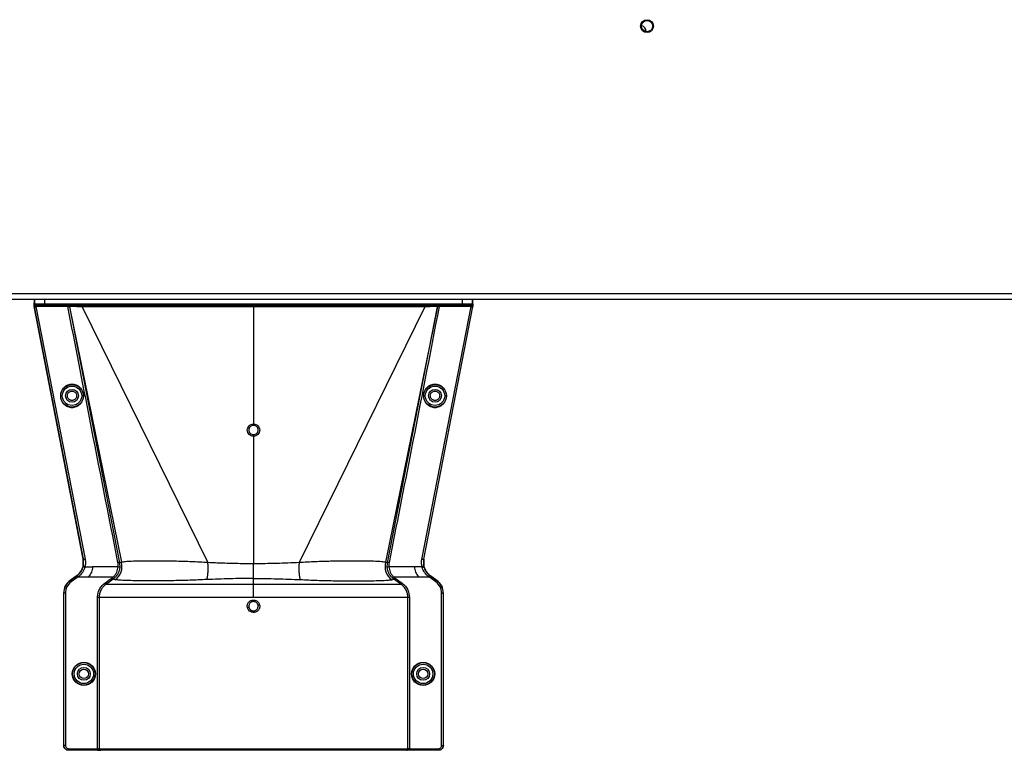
# Model space of a CAD drawing. Header units: inches. Extents: x -3977 to 448, y -4288 to 2176.
# Tile 116 of 206: x -781 to -476, y -2623 to -2396. Entities that reach past the tile are written whole.
import ezdxf

# ---------------------------------------------------------------- set-up
doc = ezdxf.new("R2010")
doc.units = ezdxf.units.IN
doc.header["$MEASUREMENT"] = 0

msp = doc.modelspace()

# ---------------------------------------------------------------- linework, layer by layer
at = {"color": 7, "linetype": 'Continuous', "lineweight": 25}
for p, q in [((-1388.978, -2480.922), (-396.478, -2480.922)), ((-1388.978, -2482.672), (-396.478, -2482.672))]:
    msp.add_line(p, q, dxfattribs=at)
at = {"color": 2, "linetype": 'Continuous', "lineweight": 25}
for p, q in [((-777, -2485.017), (-776.964, -2484.973)), ((-761.761, -2563.324), (-777, -2485.017)), ((-776.961, -2484.799), (-776.979, -2484.893)), ((-776.978, -2482.672), (-776.978, -2483.86)), ((-776.953, -2484.172), (-776.743, -2484.172)), ((-761.683, -2563.306), (-776.93, -2484.954)), ((-776.743, -2484.172), (-776.743, -2482.672)), ((-776.743, -2484.172), (-773.743, -2484.172)), ((-776.243, -2484.672), (-776.453, -2484.672)), ((-766.542, -2485.014), (-776.44, -2485.014)), ((-776.44, -2485.014), (-761.201, -2563.324)), ((-773.743, -2484.672), (-776.243, -2484.672)), ((-773.743, -2482.672), (-773.743, -2484.172)), ((-773.743, -2484.172), (-644.213, -2484.172)), ((-773.743, -2484.672), (-773.743, -2484.172)), ((-644.213, -2484.672), (-773.743, -2484.672)), ((-766.542, -2485.014), (-766.542, -2484.672)), ((-766.051, -2485.077), (-750.518, -2564.477)), ((-766.032, -2485.072), (-749.93, -2564.333)), ((-708.978, -2485.122), (-762.121, -2485.11)), ((-762.121, -2485.11), (-723.143, -2564.43)), ((-708.978, -2485.122), (-708.978, -2484.672)), ((-655.835, -2485.11), (-708.978, -2485.122)), ((-708.978, -2485.122), (-708.978, -2521.404)), ((-655.835, -2485.11), (-694.813, -2564.43)), ((-651.924, -2485.072), (-668.025, -2564.333)), ((-667.438, -2564.477), (-651.904, -2485.077)), ((-656.778, -2563.442), (-641.515, -2485.014)), ((-641.025, -2484.954), (-656.294, -2563.414)), ((-656.212, -2563.414), (-640.956, -2485.017)), ((-651.414, -2485.014), (-651.414, -2484.672)), ((-641.515, -2485.014), (-651.414, -2485.014)), ((-644.213, -2484.172), (-644.213, -2482.672)), ((-644.213, -2484.672), (-644.213, -2484.172)), ((-644.213, -2484.172), (-641.213, -2484.172)), ((-641.713, -2484.672), (-644.213, -2484.672)), ((-641.503, -2484.672), (-641.713, -2484.672)), ((-641.213, -2482.672), (-641.213, -2484.172)), ((-641.213, -2484.172), (-641.003, -2484.172)), ((-640.976, -2484.893), (-640.994, -2484.799)), ((-640.956, -2485.017), (-640.992, -2484.973)), ((-640.977, -2483.86), (-640.977, -2482.672)), ((-708.978, -2525.233), (-708.978, -2564.801)), ((-761.791, -2565.454), (-761.761, -2563.324)), ((-761.761, -2563.324), (-761.679, -2563.324)), ((-761.715, -2565.472), (-761.679, -2563.326)), ((-761.679, -2563.324), (-761.683, -2563.306)), ((-761.679, -2563.326), (-761.679, -2563.324)), ((-749.93, -2564.333), (-750.518, -2564.477)), ((-750.518, -2564.477), (-750.451, -2565.995)), ((-667.438, -2564.477), (-668.025, -2564.333)), ((-667.505, -2565.995), (-667.438, -2564.477)), ((-656.295, -2563.414), (-656.294, -2563.414)), ((-656.293, -2563.414), (-656.241, -2565.472)), ((-656.293, -2563.414), (-656.212, -2563.414)), ((-656.212, -2563.414), (-656.165, -2565.454)), ((-761.753, -2565.629), (-761.829, -2565.61)), ((-761.715, -2565.472), (-761.791, -2565.454)), ((-761.239, -2565.791), (-758.852, -2565.791)), ((-750.948, -2565.791), (-758.852, -2565.791)), ((-708.978, -2569.358), (-708.978, -2564.801)), ((-659.104, -2565.791), (-667.008, -2565.791)), ((-656.716, -2565.791), (-659.104, -2565.791)), ((-656.241, -2565.472), (-656.165, -2565.454)), ((-656.202, -2565.629), (-656.126, -2565.61)), ((-656.165, -2565.454), (-656.16, -2565.474)), ((-764.25, -2568.796), (-765.833, -2569.935)), ((-765.833, -2569.935), (-765.787, -2569.999)), ((-765.787, -2569.999), (-764.102, -2568.787)), ((-765.495, -2570.405), (-765.787, -2569.999)), ((-763.81, -2569.193), (-765.495, -2570.405)), ((-764.102, -2568.787), (-764.148, -2568.723)), ((-763.81, -2569.193), (-764.102, -2568.787)), ((-763.743, -2568.529), (-763.789, -2568.465)), ((-763.743, -2568.529), (-763.575, -2568.403)), ((-763.451, -2568.934), (-763.743, -2568.529)), ((-763.267, -2568.796), (-763.575, -2568.403)), ((-763.267, -2568.796), (-760.097, -2568.796)), ((-760.097, -2568.796), (-752.362, -2568.796)), ((-752.019, -2569.16), (-752.535, -2569.585)), ((-751.822, -2569.734), (-752.535, -2569.585)), ((-752.019, -2569.16), (-752.362, -2568.796)), ((-708.978, -2571.176), (-708.978, -2569.358)), ((-666.133, -2569.734), (-665.421, -2569.585)), ((-665.594, -2568.796), (-665.937, -2569.16)), ((-665.421, -2569.585), (-665.937, -2569.16)), ((-665.594, -2568.796), (-657.859, -2568.796)), ((-657.859, -2568.796), (-654.689, -2568.796)), ((-654.689, -2568.796), (-654.38, -2568.403)), ((-654.505, -2568.934), (-654.213, -2568.529)), ((-654.38, -2568.403), (-654.213, -2568.529)), ((-654.167, -2568.465), (-654.213, -2568.529)), ((-654.145, -2569.193), (-653.854, -2568.787)), ((-652.461, -2570.405), (-654.145, -2569.193)), ((-653.854, -2568.787), (-653.808, -2568.723)), ((-653.854, -2568.787), (-652.169, -2569.999)), ((-652.123, -2569.935), (-653.706, -2568.796)), ((-652.461, -2570.405), (-652.169, -2569.999)), ((-652.123, -2569.935), (-652.169, -2569.999)), ((-767.867, -2573.905), (-767.867, -2621.173)), ((-767.788, -2573.905), (-767.867, -2573.905)), ((-767.788, -2621.173), (-767.788, -2573.905)), ((-767.288, -2573.905), (-767.788, -2573.905)), ((-767.288, -2573.905), (-767.288, -2621.173)), ((-757.335, -2622.173), (-757.335, -2575.235)), ((-756.836, -2575.235), (-756.836, -2622.173)), ((-661.119, -2622.173), (-661.119, -2575.235)), ((-660.62, -2575.235), (-660.62, -2622.173)), ((-650.667, -2621.173), (-650.667, -2573.905)), ((-650.667, -2573.905), (-650.167, -2573.905)), ((-650.167, -2573.905), (-650.167, -2621.173)), ((-650.089, -2573.905), (-650.167, -2573.905)), ((-650.089, -2621.173), (-650.089, -2573.905)), ((-767.867, -2621.173), (-767.788, -2621.173)), ((-767.288, -2621.173), (-767.788, -2621.173)), ((-766.288, -2622.173), (-757.335, -2622.173)), ((-766.288, -2622.173), (-766.288, -2622.673)), ((-756.836, -2622.173), (-757.335, -2622.173)), ((-757.335, -2622.173), (-757.335, -2622.673)), ((-756.836, -2622.173), (-661.119, -2622.173)), ((-660.62, -2622.173), (-661.119, -2622.173)), ((-660.62, -2622.173), (-651.668, -2622.173)), ((-651.668, -2622.173), (-651.668, -2622.673)), ((-650.667, -2621.173), (-650.167, -2621.173)), ((-650.167, -2621.173), (-650.089, -2621.173)), ((-766.288, -2622.673), (-766.367, -2622.673)), ((-757.335, -2622.673), (-766.288, -2622.673)), ((-757.335, -2622.673), (-756.337, -2622.673)), ((-661.57, -2622.673), (-756.337, -2622.673)), ((-651.668, -2622.673), (-661.57, -2622.673)), ((-651.589, -2622.673), (-651.668, -2622.673))]:
    msp.add_line(p, q, dxfattribs=at)
at = {"color": 2, "linetype": 'Continuous', "lineweight": 25, "flags": 128}
for points in [[(-776.93, -2484.954), (-776.915, -2484.98), (-776.883, -2485.002), (-776.835, -2485.019), (-776.774, -2485.03), (-776.701, -2485.036), (-776.62, -2485.034), (-776.531, -2485.027), (-776.44, -2485.014)], [(-766.051, -2485.077), (-766.066, -2485.05), (-766.097, -2485.027), (-766.144, -2485.01), (-766.205, -2484.998), (-766.278, -2484.992), (-766.361, -2484.993), (-766.45, -2485.001), (-766.542, -2485.014)], [(-651.414, -2485.014), (-651.506, -2485.001), (-651.595, -2484.993), (-651.677, -2484.992), (-651.751, -2484.998), (-651.812, -2485.01), (-651.859, -2485.027), (-651.89, -2485.05), (-651.904, -2485.077)], [(-641.515, -2485.014), (-641.424, -2485.027), (-641.336, -2485.034), (-641.254, -2485.036), (-641.182, -2485.03), (-641.121, -2485.019), (-641.073, -2485.002), (-641.041, -2484.98), (-641.025, -2484.954)], [(-708.978, -2521.845), (-708.978, -2521.826), (-708.978, -2521.794), (-708.978, -2521.751), (-708.978, -2521.696), (-708.978, -2521.632), (-708.978, -2521.561), (-708.978, -2521.484), (-708.978, -2521.404)], [(-708.978, -2525.233), (-708.978, -2525.151), (-708.978, -2525.07), (-708.978, -2524.992), (-708.978, -2524.92), (-708.978, -2524.854), (-708.978, -2524.798), (-708.978, -2524.751), (-708.978, -2524.717)], [(-761.791, -2565.454), (-761.794, -2565.465), (-761.796, -2565.474)], [(-761.239, -2565.791), (-761.338, -2565.766), (-761.432, -2565.735), (-761.519, -2565.701), (-761.593, -2565.663), (-761.654, -2565.624), (-761.697, -2565.586), (-761.721, -2565.549), (-761.726, -2565.516)], [(-656.716, -2565.791), (-656.618, -2565.766), (-656.524, -2565.735), (-656.437, -2565.701), (-656.362, -2565.663), (-656.302, -2565.624), (-656.259, -2565.586), (-656.235, -2565.549), (-656.23, -2565.516)], [(-764.102, -2568.787), (-763.901, -2568.642), (-763.743, -2568.529)], [(-763.451, -2568.934), (-763.652, -2569.079), (-763.81, -2569.193)], [(-755.043, -2570.771), (-753.801, -2569.88), (-752.826, -2569.179)], [(-752.535, -2569.585), (-753.776, -2570.476), (-754.751, -2571.176)], [(-663.204, -2571.176), (-664.446, -2570.285), (-665.421, -2569.585)], [(-665.13, -2569.179), (-663.888, -2570.07), (-662.913, -2570.771)], [(-654.145, -2569.193), (-654.347, -2569.048), (-654.505, -2568.934)], [(-654.213, -2568.529), (-654.012, -2568.674), (-653.854, -2568.787)]]:
    msp.add_lwpolyline(points, dxfattribs=at)
at = {"color": 7, "linetype": 'Continuous', "lineweight": 25}
for radius in [2, 1.75]:
    msp.add_circle((-586.951, -2397.98), radius, dxfattribs=at)
at = {"color": 2, "linetype": 'Continuous', "lineweight": 25}
for centre, radius in [((-765.257, -2512.672), 3.513), ((-652.698, -2512.672), 3.513), ((-765.257, -2512.672), 3.013), ((-765.257, -2512.672), 2), ((-652.698, -2512.672), 3.013), ((-652.698, -2512.672), 2), ((-761.577, -2598.954), 3.579), ((-761.577, -2598.954), 3.513), ((-761.577, -2598.954), 3.013), ((-761.577, -2598.954), 2), ((-761.577, -2598.954), 1.45), ((-656.379, -2598.954), 3.579), ((-656.379, -2598.954), 3.513), ((-656.379, -2598.954), 3.013), ((-656.379, -2598.954), 2), ((-656.379, -2598.954), 1.45)]:
    msp.add_circle(centre, radius, dxfattribs=at)
at = {"color": 7, "linetype": 'Continuous', "lineweight": 25}
msp.add_arc((-589.172, -2399.726), 2, 0.28997, 76.03875, dxfattribs=at)
at = {"color": 2, "linetype": 'Continuous', "lineweight": 25}
for centre, radius, start, end in [((-776.453, -2484.172), 0.5, 179.99891, 269.99891), ((-776.243, -2484.172), 0.5, 179.99891, 269.99891), ((-766.542, -2485.172), 0.5, 11.01719, 90), ((-766.522, -2485.172), 0.5, 11.54763, 89.99993), ((-607.122, -2485.01), 48.713, 179.6031, 180.11861), ((-651.434, -2485.172), 0.5, 90.00007, 168.45222), ((-651.414, -2485.172), 0.5, 90, 168.98281), ((-641.713, -2484.172), 0.5, 270.00109, 0.00109), ((-641.503, -2484.172), 0.5, 270.00109, 0.00109), ((-754.814, -2565.654), 5.059, 306.24958, 15.1422), ((-663.142, -2565.654), 5.059, 164.8578, 233.75042), ((-750.9, -2566.383), 0.594, 40.78426, 94.57874), ((-667.055, -2566.383), 0.594, 85.42126, 139.21574), ((-762.977, -2573.905), 4.89, 125.73216, 180), ((-762.977, -2573.905), 4.811, 125.73216, 180), ((-762.977, -2573.905), 4.311, 125.73216, 180), ((-654.979, -2573.905), 4.311, 0, 54.26784), ((-654.979, -2573.905), 4.811, 0, 54.26784), ((-654.979, -2573.905), 4.89, 0, 54.26784), ((-705.291, -2603.938), 26.17, 101.21609, 102.30574), ((-712.665, -2551.991), 26.168, 281.21699, 282.30669), ((-756.337, -2622.174), 0.5, 179.94503, 269.94492)]:
    msp.add_arc(centre, radius, start, end, dxfattribs=at)
for points, knots in [([(-776.979, -2484.893), (-776.979, -2484.702), (-776.979, -2484.36), (-776.978, -2484.013), (-776.978, -2483.86)], [0, 0, 0, 0, 0.5600002, 1, 1, 1, 1]), ([(-776.979, -2484.893), (-776.976, -2484.908), (-776.971, -2484.934), (-776.966, -2484.961), (-776.964, -2484.973)], [0, 0, 0, 0, 0.5599478, 1, 1, 1, 1]), ([(-776.978, -2483.86), (-776.978, -2483.919), (-776.978, -2484.023), (-776.978, -2484.126), (-776.978, -2484.172)], [0, 0, 0, 0, 0.55999999, 1, 1, 1, 1]), ([(-776.961, -2484.799), (-776.961, -2484.702), (-776.96, -2484.503), (-776.958, -2484.305), (-776.955, -2484.191), (-776.954, -2484.178), (-776.953, -2484.172)], [0, 0, 0, 0, 0.2744803, 0.5613489, 0.7855128, 1, 1, 1, 1]), ([(-776.959, -2484.807), (-776.96, -2484.804), (-776.961, -2484.799), (-776.961, -2484.799), (-776.961, -2484.799)], [0, 0, 0, 0, 0.557562, 1, 1, 1, 1]), ([(-776.959, -2484.807), (-776.952, -2484.823), (-776.941, -2484.852), (-776.888, -2484.896), (-776.805, -2484.935), (-776.694, -2484.956), (-776.577, -2484.965), (-776.502, -2484.962), (-776.461, -2484.96)], [0, 0, 0, 0, 0.15635064, 0.29402367, 0.49342961, 0.69120041, 0.83495658, 1, 1, 1, 1]), ([(-776.93, -2484.954), (-776.936, -2484.926), (-776.946, -2484.876), (-776.955, -2484.828), (-776.959, -2484.807)], [0, 0, 0, 0, 0.5599078, 1, 1, 1, 1]), ([(-776.461, -2484.96), (-776.457, -2484.97), (-776.451, -2484.988), (-776.443, -2485.006), (-776.44, -2485.014)], [0, 0, 0, 0, 0.5599976, 1, 1, 1, 1]), ([(-751.006, -2564.426), (-753.922, -2549.605), (-759.129, -2523.139), (-764.277, -2496.663), (-766.542, -2485.014)], [0, 0, 0, 0, 0.5599998, 1, 1, 1, 1]), ([(-766.032, -2485.072), (-766.032, -2485.072), (-766.032, -2485.072), (-766.032, -2485.072), (-766.032, -2485.072), (-766.032, -2485.072), (-766.033, -2485.072), (-766.033, -2485.072), (-766.034, -2485.073), (-766.036, -2485.073), (-766.038, -2485.074), (-766.043, -2485.075), (-766.049, -2485.076), (-766.05, -2485.076), (-766.051, -2485.077)], [0, 0, 0, 0, 0.0016985, 0.0030331, 0.0054162, 0.0096717, 0.017271, 0.030841, 0.0550732, 0.098345, 0.175616, 0.3136, 0.56, 1, 1, 1, 1]), ([(-762.121, -2485.11), (-762.636, -2485.08), (-763.41, -2485.036), (-764.319, -2485.007), (-765.111, -2484.993), (-765.868, -2485.001), (-765.977, -2485.048), (-766.032, -2485.072)], [0, 0, 0, 0, 0.248085, 0.3730015, 0.4990238, 0.7495228, 1, 1, 1, 1]), ([(-762.121, -2485.11), (-762.121, -2485.053), (-762.121, -2484.935), (-762.121, -2484.79), (-762.122, -2484.69), (-762.122, -2484.678), (-762.122, -2484.672)], [0, 0, 0, 0, 0.2415932, 0.4999254, 0.7582987, 1, 1, 1, 1]), ([(-651.414, -2485.014), (-654.296, -2499.841), (-659.442, -2526.317), (-664.656, -2552.782), (-666.95, -2564.426)], [0, 0, 0, 0, 0.5600002, 1, 1, 1, 1]), ([(-651.924, -2485.072), (-651.979, -2485.049), (-652.089, -2485.001), (-652.987, -2484.992), (-654.072, -2485.018), (-655.062, -2485.063), (-655.577, -2485.095), (-655.835, -2485.11)], [0, 0, 0, 0, 0.2502318, 0.500805, 0.7502871, 0.8750348, 1, 1, 1, 1]), ([(-651.904, -2485.077), (-651.906, -2485.076), (-651.908, -2485.076), (-651.916, -2485.074), (-651.92, -2485.073), (-651.922, -2485.072), (-651.923, -2485.072), (-651.924, -2485.072), (-651.924, -2485.072), (-651.924, -2485.072), (-651.924, -2485.072), (-651.924, -2485.072), (-651.924, -2485.072), (-651.924, -2485.072), (-651.924, -2485.072)], [0, 0, 0, 0, 0.56, 0.8064, 0.914816, 0.962519, 0.9835083, 0.9927436, 0.9968072, 0.9985951, 0.9993818, 0.999728, 0.9998803, 1, 1, 1, 1]), ([(-641.515, -2485.014), (-641.511, -2485.004), (-641.504, -2484.986), (-641.498, -2484.968), (-641.495, -2484.96)], [0, 0, 0, 0, 0.561417, 1, 1, 1, 1]), ([(-640.997, -2484.807), (-641.003, -2484.823), (-641.015, -2484.851), (-641.066, -2484.894), (-641.152, -2484.932), (-641.267, -2484.957), (-641.384, -2484.966), (-641.456, -2484.962), (-641.495, -2484.96)], [0, 0, 0, 0, 0.1525328, 0.2893138, 0.4959637, 0.7046216, 0.8438962, 1, 1, 1, 1]), ([(-640.997, -2484.807), (-641.002, -2484.834), (-641.011, -2484.882), (-641.021, -2484.932), (-641.025, -2484.954)], [0, 0, 0, 0, 0.559792, 1, 1, 1, 1]), ([(-641.003, -2484.172), (-641.002, -2484.182), (-641, -2484.204), (-640.997, -2484.361), (-640.995, -2484.566), (-640.995, -2484.723), (-640.994, -2484.799)], [0, 0, 0, 0, 0.2744877, 0.5613582, 0.7855189, 1, 1, 1, 1]), ([(-640.994, -2484.799), (-640.995, -2484.799), (-640.995, -2484.799), (-640.996, -2484.805), (-640.997, -2484.807)], [0, 0, 0, 0, 0.5589263, 1, 1, 1, 1]), ([(-640.992, -2484.973), (-640.989, -2484.958), (-640.984, -2484.931), (-640.979, -2484.905), (-640.976, -2484.893)], [0, 0, 0, 0, 0.5600503, 1, 1, 1, 1]), ([(-640.976, -2484.893), (-640.977, -2484.702), (-640.977, -2484.36), (-640.977, -2484.013), (-640.977, -2483.86)], [0, 0, 0, 0, 0.5600002, 1, 1, 1, 1]), ([(-640.977, -2484.172), (-640.977, -2484.114), (-640.977, -2484.01), (-640.977, -2483.906), (-640.977, -2483.86)], [0, 0, 0, 0, 0.56, 1, 1, 1, 1]), ([(-765.257, -2509.125), (-765.474, -2509.137), (-765.946, -2509.162), (-766.688, -2509.391), (-767.468, -2509.835), (-768.188, -2510.559), (-768.709, -2511.548), (-768.901, -2512.704), (-768.709, -2513.86), (-768.188, -2514.848), (-767.468, -2515.572), (-766.688, -2516.016), (-765.946, -2516.245), (-765.474, -2516.27), (-765.257, -2516.282)], [0, 0, 0, 0, 0.0563088, 0.1228337, 0.2009914, 0.2913219, 0.3924061, 0.5, 0.6075939, 0.7086781, 0.7990086, 0.8771663, 0.9436912, 1, 1, 1, 1]), ([(-765.257, -2516.282), (-765.041, -2516.27), (-764.569, -2516.245), (-763.827, -2516.016), (-763.047, -2515.572), (-762.327, -2514.848), (-761.806, -2513.86), (-761.614, -2512.704), (-761.806, -2511.548), (-762.327, -2510.559), (-763.047, -2509.835), (-763.827, -2509.391), (-764.569, -2509.162), (-765.041, -2509.137), (-765.257, -2509.125)], [0, 0, 0, 0, 0.0563088, 0.1228337, 0.2009914, 0.2913219, 0.3924061, 0.5, 0.6075939, 0.7086781, 0.7990086, 0.8771663, 0.9436912, 1, 1, 1, 1]), ([(-652.698, -2509.125), (-652.915, -2509.137), (-653.387, -2509.162), (-654.129, -2509.391), (-654.909, -2509.835), (-655.629, -2510.559), (-656.15, -2511.548), (-656.341, -2512.704), (-656.15, -2513.86), (-655.629, -2514.848), (-654.909, -2515.572), (-654.129, -2516.016), (-653.387, -2516.245), (-652.915, -2516.27), (-652.698, -2516.282)], [0, 0, 0, 0, 0.0563088, 0.1228337, 0.2009914, 0.2913219, 0.3924061, 0.5, 0.6075939, 0.7086781, 0.7990086, 0.8771663, 0.9436912, 1, 1, 1, 1]), ([(-652.698, -2516.282), (-652.482, -2516.27), (-652.01, -2516.245), (-651.268, -2516.016), (-650.487, -2515.572), (-649.768, -2514.848), (-649.247, -2513.86), (-649.055, -2512.704), (-649.247, -2511.548), (-649.768, -2510.559), (-650.487, -2509.835), (-651.268, -2509.391), (-652.01, -2509.162), (-652.482, -2509.137), (-652.698, -2509.125)], [0, 0, 0, 0, 0.05630876, 0.12283374, 0.20099136, 0.29132195, 0.39240607, 0.5, 0.60759393, 0.70867805, 0.79900864, 0.87716626, 0.94369124, 1, 1, 1, 1]), ([(-765.257, -2514.122), (-765.345, -2514.118), (-765.536, -2514.108), (-765.837, -2514.015), (-766.153, -2513.835), (-766.445, -2513.541), (-766.656, -2513.141), (-766.734, -2512.672), (-766.656, -2512.204), (-766.445, -2511.803), (-766.153, -2511.51), (-765.837, -2511.33), (-765.536, -2511.237), (-765.345, -2511.227), (-765.257, -2511.222)], [0, 0, 0, 0, 0.0563099, 0.1228359, 0.2009943, 0.2913249, 0.3924079, 0.5, 0.6075921, 0.7086751, 0.7990057, 0.8771641, 0.9436901, 1, 1, 1, 1]), ([(-765.257, -2511.222), (-765.17, -2511.227), (-764.979, -2511.237), (-764.678, -2511.33), (-764.362, -2511.51), (-764.07, -2511.803), (-763.859, -2512.204), (-763.781, -2512.672), (-763.859, -2513.141), (-764.07, -2513.541), (-764.362, -2513.835), (-764.678, -2514.015), (-764.979, -2514.108), (-765.17, -2514.118), (-765.257, -2514.122)], [0, 0, 0, 0, 0.0563099, 0.1228359, 0.2009943, 0.2913249, 0.3924079, 0.5, 0.6075921, 0.7086751, 0.7990057, 0.8771641, 0.9436901, 1, 1, 1, 1]), ([(-652.698, -2514.122), (-652.786, -2514.118), (-652.977, -2514.108), (-653.278, -2514.015), (-653.594, -2513.835), (-653.886, -2513.541), (-654.097, -2513.141), (-654.175, -2512.672), (-654.097, -2512.204), (-653.886, -2511.803), (-653.594, -2511.51), (-653.278, -2511.33), (-652.977, -2511.237), (-652.786, -2511.227), (-652.698, -2511.222)], [0, 0, 0, 0, 0.0563099, 0.1228359, 0.2009943, 0.2913249, 0.3924079, 0.5, 0.6075921, 0.7086751, 0.7990057, 0.8771641, 0.9436901, 1, 1, 1, 1]), ([(-652.698, -2511.222), (-652.611, -2511.227), (-652.419, -2511.237), (-652.119, -2511.33), (-651.802, -2511.51), (-651.511, -2511.803), (-651.299, -2512.204), (-651.222, -2512.672), (-651.299, -2513.141), (-651.511, -2513.541), (-651.802, -2513.835), (-652.119, -2514.015), (-652.419, -2514.108), (-652.611, -2514.118), (-652.698, -2514.122)], [0, 0, 0, 0, 0.0563099, 0.1228359, 0.2009943, 0.2913249, 0.3924079, 0.5, 0.6075921, 0.7086751, 0.7990057, 0.8771641, 0.9436901, 1, 1, 1, 1]), ([(-708.978, -2525.233), (-709.23, -2525.204), (-709.734, -2525.146), (-710.374, -2524.704), (-710.802, -2524.071), (-710.953, -2523.319), (-710.803, -2522.567), (-710.375, -2521.934), (-709.734, -2521.49), (-709.23, -2521.433), (-708.978, -2521.404)], [0, 0, 0, 0, 0.1250597, 0.2500089, 0.3749009, 0.4997891, 0.624727, 0.749769, 0.8748397, 1, 1, 1, 1]), ([(-708.978, -2521.845), (-709.167, -2521.867), (-709.545, -2521.91), (-710.025, -2522.243), (-710.346, -2522.718), (-710.458, -2523.282), (-710.345, -2523.846), (-710.024, -2524.32), (-709.544, -2524.652), (-709.167, -2524.695), (-708.978, -2524.717)], [0, 0, 0, 0, 0.1251587, 0.2502289, 0.3752708, 0.5002105, 0.6251013, 0.7499948, 0.8749429, 1, 1, 1, 1]), ([(-708.978, -2521.404), (-708.726, -2521.433), (-708.222, -2521.49), (-707.582, -2521.933), (-707.154, -2522.565), (-707.003, -2523.317), (-707.153, -2524.069), (-707.581, -2524.703), (-708.221, -2525.146), (-708.726, -2525.204), (-708.978, -2525.233)], [0, 0, 0, 0, 0.12505906, 0.25000836, 0.37490135, 0.49979025, 0.62472802, 0.74976936, 0.87483966, 1, 1, 1, 1]), ([(-708.978, -2524.717), (-708.789, -2524.695), (-708.411, -2524.652), (-707.931, -2524.319), (-707.61, -2523.844), (-707.498, -2523.28), (-707.611, -2522.716), (-707.931, -2522.242), (-708.411, -2521.91), (-708.789, -2521.867), (-708.978, -2521.845)], [0, 0, 0, 0, 0.1251583, 0.2502283, 0.3752704, 0.5002105, 0.6251014, 0.7499947, 0.8749427, 1, 1, 1, 1]), ([(-761.679, -2563.324), (-761.672, -2563.324), (-761.657, -2563.324), (-761.567, -2563.324), (-761.471, -2563.324), (-761.388, -2563.324), (-761.297, -2563.324), (-761.233, -2563.324), (-761.201, -2563.324)], [0, 0, 0, 0, 0.2495449, 0.4986438, 0.6222794, 0.7466343, 0.8723379, 1, 1, 1, 1]), ([(-761.201, -2563.324), (-761.136, -2563.777), (-761.021, -2564.586), (-761.164, -2565.389), (-761.228, -2565.742)], [0, 0, 0, 0, 0.56009149, 1, 1, 1, 1]), ([(-750.518, -2564.477), (-750.531, -2564.462), (-750.557, -2564.429), (-750.673, -2564.404), (-750.83, -2564.4), (-750.948, -2564.418), (-751.006, -2564.426)], [0, 0, 0, 0, 0.24163, 0.4999977, 0.7583668, 1, 1, 1, 1]), ([(-750.948, -2565.791), (-750.93, -2565.535), (-750.899, -2565.078), (-750.973, -2564.625), (-751.006, -2564.426)], [0, 0, 0, 0, 0.55968248, 1, 1, 1, 1]), ([(-723.143, -2564.43), (-724.835, -2564.336), (-728.213, -2564.147), (-732.936, -2564.015), (-737.247, -2563.95), (-741.056, -2563.942), (-744.284, -2563.975), (-746.873, -2564.048), (-748.843, -2564.156), (-749.568, -2564.274), (-749.93, -2564.333)], [0, 0, 0, 0, 0.12400376, 0.24769412, 0.37263336, 0.4971972, 0.62302224, 0.74820037, 0.87379109, 1, 1, 1, 1]), ([(-723.459, -2569.696), (-723.37, -2569.379), (-723.189, -2568.732), (-723.048, -2567.384), (-723.018, -2565.895), (-723.102, -2564.911), (-723.143, -2564.43)], [0, 0, 0, 0, 0.2443628, 0.4999999, 0.755637, 1, 1, 1, 1]), ([(-708.978, -2564.801), (-710.565, -2564.792), (-713.744, -2564.773), (-718.487, -2564.635), (-721.589, -2564.499), (-723.143, -2564.43)], [0, 0, 0, 0, 0.3323715, 0.6654046, 1, 1, 1, 1]), ([(-694.813, -2564.43), (-697.149, -2564.534), (-701.808, -2564.74), (-706.592, -2564.781), (-708.978, -2564.801)], [0, 0, 0, 0, 0.50126821, 1, 1, 1, 1]), ([(-694.813, -2564.43), (-694.854, -2564.911), (-694.937, -2565.895), (-694.908, -2567.384), (-694.767, -2568.732), (-694.586, -2569.379), (-694.497, -2569.696)], [0, 0, 0, 0, 0.244363, 0.5000001, 0.7556372, 1, 1, 1, 1]), ([(-668.025, -2564.333), (-668.388, -2564.274), (-669.112, -2564.156), (-671.083, -2564.048), (-673.672, -2563.975), (-676.9, -2563.942), (-680.709, -2563.95), (-685.02, -2564.015), (-689.743, -2564.147), (-693.121, -2564.336), (-694.813, -2564.43)], [0, 0, 0, 0, 0.1262089, 0.2517996, 0.3769778, 0.5028028, 0.6273666, 0.7523059, 0.8759962, 1, 1, 1, 1]), ([(-666.95, -2564.426), (-667.007, -2564.418), (-667.126, -2564.4), (-667.282, -2564.404), (-667.398, -2564.429), (-667.425, -2564.462), (-667.438, -2564.477)], [0, 0, 0, 0, 0.2416333, 0.5000023, 0.75837, 1, 1, 1, 1]), ([(-666.95, -2564.426), (-666.989, -2564.68), (-667.059, -2565.133), (-667.024, -2565.59), (-667.008, -2565.791)], [0, 0, 0, 0, 0.5596839, 1, 1, 1, 1]), ([(-656.728, -2565.742), (-656.8, -2565.314), (-656.929, -2564.548), (-656.824, -2563.781), (-656.778, -2563.442)], [0, 0, 0, 0, 0.5594452, 1, 1, 1, 1]), ([(-656.294, -2563.414), (-656.306, -2563.427), (-656.33, -2563.455), (-656.443, -2563.476), (-656.601, -2563.474), (-656.72, -2563.453), (-656.778, -2563.442)], [0, 0, 0, 0, 0.23220934, 0.49475558, 0.75646082, 1, 1, 1, 1]), ([(-763.789, -2568.465), (-763.553, -2568.275), (-762.893, -2567.745), (-762.201, -2566.748), (-761.936, -2565.94), (-761.835, -2565.633)], [0, 0, 0, 0, 0.25634584, 0.71667554, 1, 1, 1, 1]), ([(-763.575, -2568.403), (-763.154, -2568.008), (-762.308, -2567.217), (-761.939, -2566.16), (-761.753, -2565.63)], [0, 0, 0, 0, 0.49884982, 1, 1, 1, 1]), ([(-761.268, -2565.901), (-761.358, -2566.175), (-761.54, -2566.726), (-762.132, -2567.778), (-762.812, -2568.388), (-763.267, -2568.796)], [0, 0, 0, 0, 0.2482305, 0.4976106, 1, 1, 1, 1]), ([(-761.829, -2565.61), (-761.831, -2565.615), (-761.832, -2565.622), (-761.834, -2565.629), (-761.835, -2565.633)], [0, 0, 0, 0, 0.5600046, 1, 1, 1, 1]), ([(-761.829, -2565.61), (-761.823, -2565.585), (-761.812, -2565.539), (-761.801, -2565.494), (-761.796, -2565.474)], [0, 0, 0, 0, 0.5599989, 1, 1, 1, 1]), ([(-761.753, -2565.63), (-761.748, -2565.608), (-761.739, -2565.571), (-761.73, -2565.533), (-761.726, -2565.516)], [0, 0, 0, 0, 0.5599999, 1, 1, 1, 1]), ([(-761.268, -2565.901), (-761.331, -2565.884), (-761.428, -2565.858), (-761.544, -2565.811), (-761.623, -2565.772), (-761.686, -2565.732), (-761.744, -2565.681), (-761.75, -2565.65), (-761.753, -2565.63)], [0, 0, 0, 0, 0.2384943, 0.3676023, 0.4997015, 0.6318447, 0.7610791, 1, 1, 1, 1]), ([(-761.726, -2565.516), (-761.724, -2565.508), (-761.72, -2565.493), (-761.716, -2565.478), (-761.715, -2565.472)], [0, 0, 0, 0, 0.5600001, 1, 1, 1, 1]), ([(-761.228, -2565.742), (-761.291, -2565.727), (-761.388, -2565.702), (-761.504, -2565.656), (-761.584, -2565.617), (-761.647, -2565.577), (-761.705, -2565.526), (-761.711, -2565.493), (-761.715, -2565.472)], [0, 0, 0, 0, 0.2385157, 0.3676197, 0.4997095, 0.6318421, 0.7610692, 1, 1, 1, 1]), ([(-761.239, -2565.791), (-761.245, -2565.811), (-761.254, -2565.848), (-761.264, -2565.885), (-761.268, -2565.901)], [0, 0, 0, 0, 0.5599997, 1, 1, 1, 1]), ([(-761.228, -2565.742), (-761.23, -2565.751), (-761.234, -2565.768), (-761.238, -2565.784), (-761.239, -2565.791)], [0, 0, 0, 0, 0.56, 1, 1, 1, 1]), ([(-758.852, -2565.791), (-758.931, -2566.335), (-759.089, -2567.422), (-759.761, -2568.339), (-760.097, -2568.796)], [0, 0, 0, 0, 0.50051883, 1, 1, 1, 1]), ([(-752.362, -2568.796), (-752.171, -2568.584), (-751.791, -2568.16), (-751.372, -2567.414), (-751.071, -2566.614), (-750.989, -2566.066), (-750.948, -2565.791)], [0, 0, 0, 0, 0.2484063, 0.4963861, 0.7465528, 1, 1, 1, 1]), ([(-750.451, -2565.995), (-750.496, -2566.285), (-750.588, -2566.865), (-750.922, -2567.708), (-751.387, -2568.496), (-751.808, -2568.938), (-752.019, -2569.16)], [0, 0, 0, 0, 0.2493782, 0.4989473, 0.7486214, 1, 1, 1, 1]), ([(-665.937, -2569.16), (-666.148, -2568.939), (-666.57, -2568.497), (-667.034, -2567.708), (-667.368, -2566.866), (-667.459, -2566.285), (-667.505, -2565.995)], [0, 0, 0, 0, 0.2511042, 0.5011367, 0.750364, 1, 1, 1, 1]), ([(-667.008, -2565.791), (-666.967, -2566.067), (-666.884, -2566.614), (-666.583, -2567.414), (-666.165, -2568.161), (-665.784, -2568.585), (-665.594, -2568.796)], [0, 0, 0, 0, 0.25370702, 0.50352972, 0.75187197, 1, 1, 1, 1]), ([(-659.104, -2565.791), (-659.025, -2566.335), (-658.867, -2567.422), (-658.195, -2568.339), (-657.859, -2568.796)], [0, 0, 0, 0, 0.5005188, 1, 1, 1, 1]), ([(-656.728, -2565.742), (-656.684, -2565.732), (-656.597, -2565.711), (-656.479, -2565.669), (-656.382, -2565.625), (-656.297, -2565.572), (-656.244, -2565.518), (-656.242, -2565.485), (-656.241, -2565.472)], [0, 0, 0, 0, 0.1658539, 0.3297583, 0.4844222, 0.6242747, 0.8482139, 1, 1, 1, 1]), ([(-656.716, -2565.791), (-656.719, -2565.782), (-656.722, -2565.766), (-656.726, -2565.75), (-656.728, -2565.742)], [0, 0, 0, 0, 0.56, 1, 1, 1, 1]), ([(-656.688, -2565.901), (-656.693, -2565.88), (-656.701, -2565.851), (-656.709, -2565.817), (-656.713, -2565.802), (-656.715, -2565.796), (-656.716, -2565.793), (-656.716, -2565.791), (-656.716, -2565.791)], [0, 0, 0, 0, 0.5599996, 0.8063998, 0.9148159, 0.962519, 0.9835084, 1, 1, 1, 1]), ([(-656.688, -2565.901), (-656.625, -2565.884), (-656.527, -2565.859), (-656.411, -2565.813), (-656.332, -2565.774), (-656.269, -2565.734), (-656.211, -2565.683), (-656.206, -2565.651), (-656.202, -2565.63)], [0, 0, 0, 0, 0.2386895, 0.3678599, 0.4999849, 0.6321122, 0.7612892, 1, 1, 1, 1]), ([(-654.689, -2568.796), (-655.148, -2568.391), (-656.067, -2567.58), (-656.481, -2566.461), (-656.688, -2565.901)], [0, 0, 0, 0, 0.49947192, 1, 1, 1, 1]), ([(-656.241, -2565.472), (-656.239, -2565.48), (-656.235, -2565.495), (-656.232, -2565.51), (-656.23, -2565.516)], [0, 0, 0, 0, 0.56, 1, 1, 1, 1]), ([(-656.23, -2565.516), (-656.225, -2565.537), (-656.216, -2565.575), (-656.206, -2565.613), (-656.202, -2565.63)], [0, 0, 0, 0, 0.5599997, 1, 1, 1, 1]), ([(-656.202, -2565.63), (-656.017, -2566.16), (-655.648, -2567.217), (-654.802, -2568.008), (-654.38, -2568.403)], [0, 0, 0, 0, 0.5012988, 1, 1, 1, 1]), ([(-656.16, -2565.474), (-656.153, -2565.5), (-656.142, -2565.545), (-656.131, -2565.59), (-656.126, -2565.61)], [0, 0, 0, 0, 0.5599961, 1, 1, 1, 1]), ([(-656.126, -2565.61), (-656.125, -2565.615), (-656.123, -2565.622), (-656.121, -2565.629), (-656.12, -2565.633)], [0, 0, 0, 0, 0.56, 1, 1, 1, 1]), ([(-656.12, -2565.633), (-656.031, -2565.909), (-655.783, -2566.678), (-655.117, -2567.69), (-654.434, -2568.247), (-654.167, -2568.465)], [0, 0, 0, 0, 0.2548715, 0.7080318, 1, 1, 1, 1]), ([(-764.25, -2568.796), (-764.231, -2568.783), (-764.197, -2568.758), (-764.163, -2568.734), (-764.148, -2568.723)], [0, 0, 0, 0, 0.56, 1, 1, 1, 1]), ([(-764.148, -2568.723), (-764.081, -2568.675), (-763.961, -2568.589), (-763.842, -2568.503), (-763.789, -2568.465)], [0, 0, 0, 0, 0.5599992, 1, 1, 1, 1]), ([(-763.267, -2568.796), (-763.301, -2568.823), (-763.362, -2568.87), (-763.424, -2568.915), (-763.451, -2568.934)], [0, 0, 0, 0, 0.5599999, 1, 1, 1, 1]), ([(-752.826, -2569.179), (-752.736, -2569.112), (-752.575, -2568.992), (-752.427, -2568.856), (-752.362, -2568.796)], [0, 0, 0, 0, 0.5599336, 1, 1, 1, 1]), ([(-752.535, -2569.585), (-752.54, -2569.578), (-752.551, -2569.563), (-752.619, -2569.468), (-752.716, -2569.333), (-752.79, -2569.229), (-752.826, -2569.179)], [0, 0, 0, 0, 0.2406166, 0.5, 0.7593834, 1, 1, 1, 1]), ([(-723.459, -2569.696), (-725.241, -2569.773), (-728.801, -2569.928), (-733.752, -2570.059), (-738.276, -2570.122), (-742.282, -2570.122), (-745.697, -2570.075), (-748.463, -2569.99), (-750.6, -2569.879), (-751.414, -2569.782), (-751.822, -2569.734)], [0, 0, 0, 0, 0.1249315, 0.2494845, 0.3748502, 0.499357, 0.6247516, 0.7493071, 0.874271, 1, 1, 1, 1]), ([(-708.978, -2569.358), (-711.426, -2569.373), (-716.323, -2569.402), (-721.08, -2569.598), (-723.459, -2569.696)], [0, 0, 0, 0, 0.4998757, 1, 1, 1, 1]), ([(-708.978, -2569.358), (-706.53, -2569.373), (-701.633, -2569.402), (-696.876, -2569.598), (-694.497, -2569.696)], [0, 0, 0, 0, 0.4998757, 1, 1, 1, 1]), ([(-694.497, -2569.696), (-692.714, -2569.773), (-689.154, -2569.928), (-684.204, -2570.059), (-679.68, -2570.122), (-675.674, -2570.122), (-672.258, -2570.075), (-669.493, -2569.99), (-667.355, -2569.879), (-666.542, -2569.782), (-666.133, -2569.734)], [0, 0, 0, 0, 0.1249315, 0.2494845, 0.3748502, 0.499357, 0.6247516, 0.7493071, 0.874271, 1, 1, 1, 1]), ([(-665.594, -2568.796), (-665.511, -2568.872), (-665.362, -2569.007), (-665.201, -2569.127), (-665.13, -2569.179)], [0, 0, 0, 0, 0.5599336, 1, 1, 1, 1]), ([(-665.13, -2569.179), (-665.165, -2569.229), (-665.24, -2569.333), (-665.337, -2569.468), (-665.405, -2569.563), (-665.416, -2569.578), (-665.421, -2569.585)], [0, 0, 0, 0, 0.24061658, 0.5, 0.75938342, 1, 1, 1, 1]), ([(-654.505, -2568.934), (-654.54, -2568.909), (-654.601, -2568.864), (-654.662, -2568.817), (-654.689, -2568.796)], [0, 0, 0, 0, 0.56000014, 1, 1, 1, 1]), ([(-653.808, -2568.723), (-653.875, -2568.675), (-653.994, -2568.589), (-654.114, -2568.503), (-654.167, -2568.465)], [0, 0, 0, 0, 0.55999924, 1, 1, 1, 1]), ([(-653.808, -2568.723), (-653.789, -2568.737), (-653.755, -2568.761), (-653.721, -2568.786), (-653.706, -2568.796)], [0, 0, 0, 0, 0.56, 1, 1, 1, 1]), ([(-757.335, -2575.235), (-757.296, -2574.749), (-757.219, -2573.779), (-756.535, -2572.142), (-755.608, -2571.291), (-755.043, -2570.771)], [0, 0, 0, 0, 0.2811316, 0.561264, 1, 1, 1, 1]), ([(-754.751, -2571.176), (-755.075, -2571.446), (-755.686, -2571.955), (-756.341, -2572.977), (-756.76, -2574.072), (-756.812, -2574.859), (-756.836, -2575.235)], [0, 0, 0, 0, 0.2658061, 0.501977, 0.7618756, 1, 1, 1, 1]), ([(-754.751, -2571.176), (-754.757, -2571.169), (-754.767, -2571.154), (-754.836, -2571.059), (-754.932, -2570.924), (-755.007, -2570.821), (-755.043, -2570.771)], [0, 0, 0, 0, 0.2405923, 0.4999996, 0.7594071, 1, 1, 1, 1]), ([(-708.978, -2571.176), (-710.89, -2571.176), (-714.727, -2571.176), (-720.39, -2571.176), (-725.881, -2571.176), (-731.105, -2571.176), (-735.977, -2571.176), (-740.428, -2571.176), (-744.38, -2571.176), (-747.776, -2571.176), (-750.566, -2571.176), (-752.684, -2571.176), (-754.171, -2571.176), (-754.558, -2571.176), (-754.751, -2571.176)], [0, 0, 0, 0, 0.083079, 0.16663, 0.249964, 0.3331637, 0.4168571, 0.4999387, 0.5833997, 0.666912, 0.7499366, 0.8335295, 0.916905, 1, 1, 1, 1]), ([(-708.978, -2575.235), (-708.978, -2574.8), (-708.978, -2573.917), (-708.978, -2572.427), (-708.978, -2571.648), (-708.978, -2571.176)], [0, 0, 0, 0, 0.2771716, 0.5621798, 1, 1, 1, 1]), ([(-663.204, -2571.176), (-663.398, -2571.176), (-663.785, -2571.176), (-665.272, -2571.176), (-667.39, -2571.176), (-670.18, -2571.176), (-673.576, -2571.176), (-677.528, -2571.176), (-681.979, -2571.176), (-686.851, -2571.176), (-692.075, -2571.176), (-697.565, -2571.176), (-703.229, -2571.176), (-707.065, -2571.176), (-708.978, -2571.176)], [0, 0, 0, 0, 0.083095, 0.1664705, 0.2500634, 0.333088, 0.4166003, 0.5000613, 0.5831429, 0.6668363, 0.750036, 0.83337, 0.916921, 1, 1, 1, 1]), ([(-662.913, -2570.771), (-662.949, -2570.821), (-663.023, -2570.924), (-663.12, -2571.059), (-663.188, -2571.154), (-663.199, -2571.169), (-663.204, -2571.176)], [0, 0, 0, 0, 0.2405929, 0.5000004, 0.7594076, 1, 1, 1, 1]), ([(-661.119, -2575.235), (-661.146, -2574.841), (-661.2, -2574.051), (-661.634, -2572.937), (-662.288, -2571.934), (-662.899, -2571.429), (-663.204, -2571.176)], [0, 0, 0, 0, 0.2494565, 0.4996465, 0.7495447, 1, 1, 1, 1]), ([(-662.913, -2570.771), (-662.541, -2571.086), (-661.798, -2571.714), (-660.866, -2573.223), (-660.713, -2574.473), (-660.62, -2575.235)], [0, 0, 0, 0, 0.2811139, 0.56127383, 1, 1, 1, 1]), ([(-710.868, -2578.369), (-710.89, -2578.227), (-710.933, -2577.942), (-710.872, -2577.511), (-710.728, -2577.104), (-710.492, -2576.742), (-710.185, -2576.438), (-709.816, -2576.214), (-709.408, -2576.066), (-709.121, -2576.048), (-708.978, -2576.04)], [0, 0, 0, 0, 0.1252765, 0.2506033, 0.3754711, 0.5004033, 0.6251346, 0.7500235, 0.874976, 1, 1, 1, 1]), ([(-708.978, -2576.521), (-709.107, -2576.531), (-709.351, -2576.55), (-709.749, -2576.719), (-710.075, -2576.994), (-710.281, -2577.333), (-710.385, -2577.632), (-710.429, -2577.941), (-710.397, -2578.157), (-710.381, -2578.268)], [0, 0, 0, 0, 0.1513707, 0.2848656, 0.4992611, 0.6397711, 0.7442765, 0.8697489, 1, 1, 1, 1]), ([(-708.978, -2576.04), (-708.733, -2576.066), (-708.244, -2576.12), (-707.661, -2576.509), (-707.26, -2577.004), (-707.145, -2577.373), (-707.088, -2577.558)], [0, 0, 0, 0, 0.2795737, 0.5590905, 0.7794833, 1, 1, 1, 1]), ([(-707.575, -2577.659), (-707.613, -2577.535), (-707.676, -2577.325), (-707.855, -2577.051), (-708.097, -2576.803), (-708.476, -2576.574), (-708.802, -2576.539), (-708.978, -2576.521)], [0, 0, 0, 0, 0.1983237, 0.3364496, 0.5006588, 0.7301678, 1, 1, 1, 1]), ([(-708.978, -2579.888), (-709.196, -2579.864), (-709.632, -2579.817), (-710.202, -2579.475), (-710.66, -2578.993), (-710.799, -2578.577), (-710.868, -2578.369)], [0, 0, 0, 0, 0.2506677, 0.5002572, 0.7496434, 1, 1, 1, 1]), ([(-710.381, -2578.268), (-710.343, -2578.392), (-710.28, -2578.602), (-710.101, -2578.876), (-709.859, -2579.124), (-709.48, -2579.353), (-709.154, -2579.388), (-708.978, -2579.407)], [0, 0, 0, 0, 0.1982573, 0.3363448, 0.5005148, 0.7300981, 1, 1, 1, 1]), ([(-707.088, -2577.558), (-707.066, -2577.7), (-707.024, -2577.985), (-707.086, -2578.417), (-707.23, -2578.824), (-707.464, -2579.185), (-707.77, -2579.487), (-708.138, -2579.71), (-708.547, -2579.86), (-708.835, -2579.878), (-708.978, -2579.888)], [0, 0, 0, 0, 0.1250508, 0.2514032, 0.37648, 0.50029, 0.623935, 0.7489022, 0.8749531, 1, 1, 1, 1]), ([(-708.978, -2579.407), (-708.848, -2579.396), (-708.604, -2579.377), (-708.207, -2579.208), (-707.88, -2578.932), (-707.675, -2578.594), (-707.571, -2578.294), (-707.527, -2577.986), (-707.559, -2577.769), (-707.575, -2577.659)], [0, 0, 0, 0, 0.1514392, 0.2849996, 0.4995211, 0.6401034, 0.7446468, 0.8700183, 1, 1, 1, 1]), ([(-766.367, -2622.673), (-766.579, -2622.647), (-767.022, -2622.592), (-767.525, -2622.186), (-767.818, -2621.681), (-767.851, -2621.338), (-767.867, -2621.173)], [0, 0, 0, 0, 0.27028, 0.5624538, 0.7897516, 1, 1, 1, 1]), ([(-766.288, -2622.673), (-766.41, -2622.665), (-766.646, -2622.648), (-766.971, -2622.522), (-767.245, -2622.343), (-767.52, -2622.063), (-767.743, -2621.668), (-767.774, -2621.329), (-767.788, -2621.173)], [0, 0, 0, 0, 0.1550199, 0.3015309, 0.4395266, 0.569001, 0.8013897, 1, 1, 1, 1]), ([(-767.288, -2621.173), (-767.271, -2621.315), (-767.234, -2621.61), (-766.963, -2621.945), (-766.627, -2622.141), (-766.398, -2622.163), (-766.288, -2622.173)], [0, 0, 0, 0, 0.2702426, 0.562405, 0.7897212, 1, 1, 1, 1]), ([(-661.57, -2622.673), (-661.48, -2622.659), (-661.36, -2622.641), (-661.227, -2622.507), (-661.166, -2622.407), (-661.134, -2622.31), (-661.121, -2622.23), (-661.12, -2622.192), (-661.119, -2622.173)], [0, 0, 0, 0, 0.4992636, 0.66577088, 0.80089392, 0.90914655, 0.95600877, 1, 1, 1, 1]), ([(-660.62, -2622.173), (-660.622, -2622.194), (-660.626, -2622.237), (-660.669, -2622.33), (-660.789, -2622.469), (-661.092, -2622.64), (-661.38, -2622.66), (-661.57, -2622.673)], [0, 0, 0, 0, 0.0479246, 0.1026916, 0.2412231, 0.4988982, 1, 1, 1, 1]), ([(-651.668, -2622.173), (-651.526, -2622.156), (-651.231, -2622.119), (-650.895, -2621.848), (-650.7, -2621.512), (-650.678, -2621.283), (-650.667, -2621.173)], [0, 0, 0, 0, 0.27028002, 0.56245376, 0.78975162, 1, 1, 1, 1]), ([(-650.167, -2621.173), (-650.182, -2621.329), (-650.213, -2621.668), (-650.436, -2622.063), (-650.711, -2622.343), (-650.984, -2622.522), (-651.309, -2622.648), (-651.546, -2622.665), (-651.668, -2622.673)], [0, 0, 0, 0, 0.19861398, 0.43100379, 0.56047792, 0.69847275, 0.84498226, 1, 1, 1, 1]), ([(-650.089, -2621.173), (-650.115, -2621.386), (-650.17, -2621.828), (-650.576, -2622.331), (-651.081, -2622.624), (-651.424, -2622.657), (-651.589, -2622.673)], [0, 0, 0, 0, 0.2702426, 0.562405, 0.7897212, 1, 1, 1, 1])]:
    msp.add_open_spline(points, degree=3, knots=knots, dxfattribs=at)
for points in [[(-776.453, -2484.672), (-776.454, -2484.676), (-776.455, -2484.684), (-776.457, -2484.745), (-776.459, -2484.837), (-776.46, -2484.919), (-776.461, -2484.96)], [(-641.495, -2484.96), (-641.495, -2484.919), (-641.497, -2484.837), (-641.499, -2484.745), (-641.501, -2484.684), (-641.502, -2484.676), (-641.503, -2484.672)], [(-756.836, -2575.235), (-756.847, -2575.235), (-756.869, -2575.235), (-756.985, -2575.235), (-757.147, -2575.235), (-757.272, -2575.235), (-757.335, -2575.235)], [(-708.978, -2575.235), (-710.988, -2575.235), (-715.007, -2575.235), (-720.941, -2575.235), (-726.686, -2575.235), (-732.151, -2575.235), (-737.251, -2575.235), (-741.904, -2575.235), (-746.038, -2575.235), (-749.585, -2575.235), (-752.495, -2575.235), (-754.703, -2575.235), (-756.244, -2575.235), (-756.639, -2575.235), (-756.836, -2575.235)], [(-661.119, -2575.235), (-661.317, -2575.235), (-661.712, -2575.235), (-663.252, -2575.235), (-665.461, -2575.235), (-668.371, -2575.235), (-671.918, -2575.235), (-676.052, -2575.235), (-680.705, -2575.235), (-685.804, -2575.235), (-691.27, -2575.235), (-697.015, -2575.235), (-702.949, -2575.235), (-706.968, -2575.235), (-708.978, -2575.235)], [(-660.62, -2575.235), (-660.683, -2575.235), (-660.809, -2575.235), (-660.97, -2575.235), (-661.087, -2575.235), (-661.109, -2575.235), (-661.119, -2575.235)]]:
    msp.add_open_spline(points, degree=3, dxfattribs=at)

doc.saveas('drawing.dxf')
